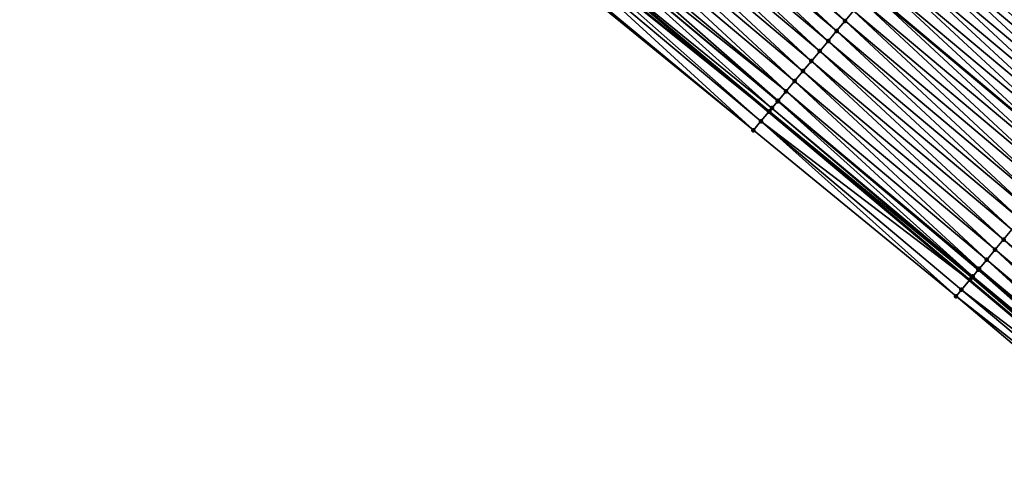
# Model space of a CAD drawing. Header units: feet. Extents: x 2010743 to 2022806, y 818705 to 837694.
# Tile 37 of 256: x 2016912 to 2016987, y 819062 to 819096. Entities that reach past the tile are written whole.
import ezdxf

# ---------------------------------------------------------------- set-up
doc = ezdxf.new("R2010")
doc.units = ezdxf.units.FT
doc.header["$MEASUREMENT"] = 0
for name, color, linetype, lineweight in [('EP_Travel Lane', 172, 'Continuous', 53), ('Road Shots', 141, 'Continuous', 100), ('STRIPING', 60, 'Continuous', 53)]:
    doc.layers.add(name, color=color, linetype=linetype, lineweight=lineweight)
doc.layers.add('I-77-MM17-21_NB-Surface-Border', color=7, linetype='Continuous')
doc.layers.add('I-77-MM17-21_NB-Surface-TIN', color=7, linetype='Continuous')

msp = doc.modelspace()

# ---------------------------------------------------------------- linework, layer by layer
at = {"layer": 'EP_Travel Lane'}
msp.add_polyline3d([(2016800.497, 819230.328, 274.593), (2016815.794, 819217.447, 274.84), (2016831.091, 819204.565, 275.062), (2016846.388, 819191.683, 275.319), (2016861.685, 819178.802, 275.594), (2016876.982, 819165.92, 275.846), (2016892.279, 819153.038, 276.082), (2016907.576, 819140.157, 276.335), (2016922.873, 819127.275, 276.607), (2016938.17, 819114.394, 276.85), (2016953.492, 819101.508, 277.088), (2016968.81, 819088.652, 277.323), (2016984.129, 819075.796, 277.528), (2016999.448, 819062.939, 277.719)], dxfattribs=at)
at = {"layer": 'I-77-MM17-21_NB-Surface-Border', "color": 3, "linetype": 'Continuous', "lineweight": -3}
msp.add_polyline3d([(2016998.386, 819061.672, 277.692), (2016983.097, 819074.565, 277.502), (2016967.627, 819087.242, 277.304), (2016952.138, 819099.895, 277.068), (2016936.511, 819112.422, 276.791), (2016921.232, 819125.326, 276.542), (2016906.317, 819138.66, 276.278), (2016890.39, 819150.794, 276.004), (2016875.722, 819164.423, 275.788), (2016859.872, 819176.647, 275.484), (2016844.583, 819189.539, 275.233), (2016829.7, 819202.912, 274.996), (2016814.563, 819215.985, 274.785), (2016799.544, 819229.197, 274.561)], dxfattribs=at)
at = {"layer": 'I-77-MM17-21_NB-Surface-TIN', "color": 128, "linetype": 'Continuous', "lineweight": -3}
for points in [[(2016974.625, 819095.579, 277.18), (2016959.949, 819109.201, 276.933), (2016959.306, 819108.435, 276.948)], [(2016974.625, 819095.579, 277.18), (2016975.268, 819096.345, 277.164), (2016959.949, 819109.201, 276.933)], [(2016973.982, 819094.813, 277.197), (2016959.306, 819108.435, 276.948), (2016958.663, 819107.669, 276.964)], [(2016973.982, 819094.813, 277.197), (2016974.625, 819095.579, 277.18), (2016959.306, 819108.435, 276.948)], [(2017000.232, 819094.977, 277.152), (2016985.555, 819108.599, 276.922), (2016984.913, 819107.833, 276.941)], [(2017000.232, 819094.977, 277.152), (2017000.875, 819095.743, 277.133), (2016985.555, 819108.599, 276.922)], [(2016973.339, 819094.047, 277.213), (2016958.663, 819107.669, 276.964), (2016958.02, 819106.903, 276.981)], [(2016973.339, 819094.047, 277.213), (2016973.982, 819094.813, 277.197), (2016958.663, 819107.669, 276.964)], [(2016999.589, 819094.211, 277.168), (2016984.913, 819107.833, 276.941), (2016984.27, 819107.067, 276.954)], [(2016999.589, 819094.211, 277.168), (2017000.232, 819094.977, 277.152), (2016984.913, 819107.833, 276.941)], [(2016972.696, 819093.281, 277.227), (2016958.02, 819106.903, 276.981), (2016957.377, 819106.137, 276.997)], [(2016972.696, 819093.281, 277.227), (2016973.339, 819094.047, 277.213), (2016958.02, 819106.903, 276.981)], [(2016998.946, 819093.445, 277.183), (2016984.244, 819107.037, 276.954), (2016983.627, 819106.302, 276.969)], [(2016984.27, 819107.067, 276.954), (2016984.244, 819107.037, 276.954), (2016999.563, 819094.18, 277.169)], [(2016998.946, 819093.445, 277.183), (2016999.563, 819094.18, 277.169), (2016984.244, 819107.037, 276.954)], [(2016999.589, 819094.211, 277.168), (2016984.27, 819107.067, 276.954), (2016999.563, 819094.18, 277.169)], [(2016972.053, 819092.515, 277.242), (2016957.377, 819106.137, 276.997), (2016956.734, 819105.371, 277.015)], [(2016972.053, 819092.515, 277.242), (2016972.696, 819093.281, 277.227), (2016957.377, 819106.137, 276.997)], [(2016998.303, 819092.679, 277.197), (2016983.627, 819106.302, 276.969), (2016982.984, 819105.536, 276.987)], [(2016998.303, 819092.679, 277.197), (2016998.946, 819093.445, 277.183), (2016983.627, 819106.302, 276.969)], [(2016971.41, 819091.749, 277.257), (2016956.734, 819105.371, 277.015), (2016956.091, 819104.606, 277.031)], [(2016971.41, 819091.749, 277.257), (2016972.053, 819092.515, 277.242), (2016956.734, 819105.371, 277.015)], [(2016997.66, 819091.914, 277.212), (2016982.984, 819105.536, 276.987), (2016982.341, 819104.77, 277.003)], [(2016997.66, 819091.914, 277.212), (2016998.303, 819092.679, 277.197), (2016982.984, 819105.536, 276.987)], [(2016970.767, 819090.984, 277.274), (2016956.091, 819104.606, 277.031), (2016955.449, 819103.84, 277.047)], [(2016970.767, 819090.984, 277.274), (2016971.41, 819091.749, 277.257), (2016956.091, 819104.606, 277.031)], [(2016997.017, 819091.148, 277.229), (2016982.341, 819104.77, 277.003), (2016981.698, 819104.004, 277.017)], [(2016997.017, 819091.148, 277.229), (2016997.66, 819091.914, 277.212), (2016982.341, 819104.77, 277.003)], [(2016996.374, 819090.382, 277.248), (2016981.698, 819104.004, 277.017), (2016981.055, 819103.238, 277.034)], [(2016996.374, 819090.382, 277.248), (2016997.017, 819091.148, 277.229), (2016981.698, 819104.004, 277.017)], [(2016970.124, 819090.218, 277.296), (2016955.449, 819103.84, 277.047), (2016954.806, 819103.074, 277.065)], [(2016970.124, 819090.218, 277.296), (2016970.767, 819090.984, 277.274), (2016955.449, 819103.84, 277.047)], [(2016995.731, 819089.616, 277.264), (2016981.055, 819103.238, 277.034), (2016980.412, 819102.472, 277.051)], [(2016995.731, 819089.616, 277.264), (2016996.374, 819090.382, 277.248), (2016981.055, 819103.238, 277.034)], [(2016969.51, 819089.486, 277.317), (2016954.47, 819102.675, 277.074), (2016954.163, 819102.308, 277.079)], [(2016970.124, 819090.218, 277.296), (2016954.806, 819103.074, 277.065), (2016954.47, 819102.675, 277.074)], [(2016969.51, 819089.486, 277.317), (2016970.124, 819090.218, 277.296), (2016954.47, 819102.675, 277.074)], [(2016995.088, 819088.85, 277.278), (2016980.412, 819102.472, 277.051), (2016979.769, 819101.706, 277.063)], [(2016995.088, 819088.85, 277.278), (2016995.731, 819089.616, 277.264), (2016980.412, 819102.472, 277.051)], [(2016969.038, 819088.923, 277.323), (2016954.163, 819102.308, 277.079), (2016953.52, 819101.542, 277.088)], [(2016969.038, 819088.923, 277.323), (2016969.481, 819089.452, 277.318), (2016954.163, 819102.308, 277.079)], [(2016969.481, 819089.452, 277.318), (2016969.51, 819089.486, 277.317), (2016954.163, 819102.308, 277.079)], [(2016994.445, 819088.084, 277.292), (2016979.769, 819101.706, 277.063), (2016979.126, 819100.94, 277.074)], [(2016994.445, 819088.084, 277.292), (2016995.088, 819088.85, 277.278), (2016979.769, 819101.706, 277.063)], [(2016968.196, 819087.92, 277.318), (2016953.208, 819101.171, 277.089), (2016952.877, 819100.776, 277.084)], [(2016953.208, 819101.171, 277.089), (2016968.81, 819088.652, 277.323), (2016953.286, 819101.263, 277.089)], [(2016968.196, 819087.92, 277.318), (2016968.81, 819088.652, 277.323), (2016953.208, 819101.171, 277.089)], [(2016953.286, 819101.263, 277.089), (2016968.81, 819088.652, 277.323), (2016953.492, 819101.508, 277.088)], [(2016968.811, 819088.653, 277.323), (2016953.52, 819101.542, 277.088), (2016953.492, 819101.508, 277.088)], [(2016968.811, 819088.653, 277.323), (2016953.492, 819101.508, 277.088), (2016968.81, 819088.652, 277.323)], [(2016968.811, 819088.653, 277.323), (2016968.839, 819088.686, 277.323), (2016953.52, 819101.542, 277.088)], [(2016968.839, 819088.686, 277.323), (2016969.038, 819088.923, 277.323), (2016953.52, 819101.542, 277.088)], [(2016993.802, 819087.318, 277.309), (2016979.126, 819100.94, 277.074), (2016978.483, 819100.174, 277.089)], [(2016993.802, 819087.318, 277.309), (2016994.445, 819088.084, 277.292), (2016979.126, 819100.94, 277.074)], [(2016967.627, 819087.242, 277.304), (2016952.877, 819100.776, 277.084), (2016952.234, 819100.01, 277.07)], [(2016967.627, 819087.242, 277.304), (2016968.196, 819087.92, 277.318), (2016952.877, 819100.776, 277.084)], [(2016993.159, 819086.552, 277.326), (2016978.483, 819100.174, 277.089), (2016977.84, 819099.408, 277.106)], [(2016993.159, 819086.552, 277.326), (2016993.802, 819087.318, 277.309), (2016978.483, 819100.174, 277.089)], [(2016967.627, 819087.242, 277.304), (2016952.234, 819100.01, 277.07), (2016952.138, 819099.895, 277.068)], [(2016992.516, 819085.786, 277.337), (2016977.84, 819099.408, 277.106), (2016977.197, 819098.643, 277.117)], [(2016992.516, 819085.786, 277.337), (2016993.159, 819086.552, 277.326), (2016977.84, 819099.408, 277.106)], [(2016977.197, 819098.643, 277.117), (2016976.554, 819097.877, 277.13), (2016991.873, 819085.02, 277.348)], [(2016992.516, 819085.786, 277.337), (2016977.197, 819098.643, 277.117), (2016991.873, 819085.02, 277.348)], [(2016991.23, 819084.255, 277.367), (2016976.554, 819097.877, 277.13), (2016975.911, 819097.111, 277.148)], [(2016991.23, 819084.255, 277.367), (2016991.873, 819085.02, 277.348), (2016976.554, 819097.877, 277.13)], [(2016990.587, 819083.489, 277.382), (2016975.911, 819097.111, 277.148), (2016975.268, 819096.345, 277.164)], [(2016990.587, 819083.489, 277.382), (2016991.23, 819084.255, 277.367), (2016975.911, 819097.111, 277.148)], [(2016989.944, 819082.723, 277.398), (2016975.268, 819096.345, 277.164), (2016974.625, 819095.579, 277.18)], [(2016989.944, 819082.723, 277.398), (2016990.587, 819083.489, 277.382), (2016975.268, 819096.345, 277.164)], [(2016989.301, 819081.957, 277.413), (2016974.625, 819095.579, 277.18), (2016973.982, 819094.813, 277.197)], [(2016989.301, 819081.957, 277.413), (2016989.944, 819082.723, 277.398), (2016974.625, 819095.579, 277.18)], [(2016988.658, 819081.191, 277.427), (2016973.982, 819094.813, 277.197), (2016973.339, 819094.047, 277.213)], [(2016988.658, 819081.191, 277.427), (2016989.301, 819081.957, 277.413), (2016973.982, 819094.813, 277.197)], [(2016988.015, 819080.425, 277.441), (2016973.339, 819094.047, 277.213), (2016972.696, 819093.281, 277.227)], [(2016988.015, 819080.425, 277.441), (2016988.658, 819081.191, 277.427), (2016973.339, 819094.047, 277.213)], [(2016987.372, 819079.659, 277.454), (2016972.696, 819093.281, 277.227), (2016972.053, 819092.515, 277.242)], [(2016987.372, 819079.659, 277.454), (2016988.015, 819080.425, 277.441), (2016972.696, 819093.281, 277.227)], [(2016986.73, 819078.893, 277.468), (2016972.053, 819092.515, 277.242), (2016971.41, 819091.749, 277.257)], [(2016986.73, 819078.893, 277.468), (2016987.372, 819079.659, 277.454), (2016972.053, 819092.515, 277.242)], [(2016986.087, 819078.127, 277.483), (2016971.41, 819091.749, 277.257), (2016970.767, 819090.984, 277.274)], [(2016986.087, 819078.127, 277.483), (2016986.73, 819078.893, 277.468), (2016971.41, 819091.749, 277.257)], [(2016985.444, 819077.361, 277.503), (2016970.767, 819090.984, 277.274), (2016970.124, 819090.218, 277.296)], [(2016985.444, 819077.361, 277.503), (2016986.087, 819078.127, 277.483), (2016970.767, 819090.984, 277.274)], [(2016984.864, 819076.672, 277.522), (2016970.124, 819090.218, 277.296), (2016969.51, 819089.486, 277.317)], [(2016984.864, 819076.672, 277.522), (2016985.444, 819077.361, 277.503), (2016970.124, 819090.218, 277.296)], [(2016984.313, 819076.014, 277.529), (2016969.038, 819088.923, 277.323), (2016968.839, 819088.686, 277.323)], [(2016984.375, 819076.089, 277.529), (2016969.481, 819089.452, 277.318), (2016969.038, 819088.923, 277.323)], [(2016984.313, 819076.014, 277.529), (2016984.375, 819076.089, 277.529), (2016969.038, 819088.923, 277.323)], [(2016984.801, 819076.596, 277.524), (2016969.51, 819089.486, 277.317), (2016969.481, 819089.452, 277.318)], [(2016984.375, 819076.089, 277.529), (2016984.801, 819076.596, 277.524), (2016969.481, 819089.452, 277.318)], [(2016984.801, 819076.596, 277.524), (2016984.864, 819076.672, 277.522), (2016969.51, 819089.486, 277.317)], [(2016968.196, 819087.92, 277.318), (2016984.129, 819075.796, 277.528), (2016968.81, 819088.652, 277.323)], [(2016968.811, 819088.653, 277.323), (2016968.81, 819088.652, 277.323), (2016984.129, 819075.796, 277.528)], [(2016984.158, 819075.83, 277.528), (2016968.839, 819088.686, 277.323), (2016968.811, 819088.653, 277.323)], [(2016984.158, 819075.83, 277.528), (2016968.811, 819088.653, 277.323), (2016984.129, 819075.796, 277.528)], [(2016984.158, 819075.83, 277.528), (2016984.313, 819076.014, 277.529), (2016968.839, 819088.686, 277.323)], [(2016983.097, 819074.565, 277.502), (2016968.196, 819087.92, 277.318), (2016967.627, 819087.242, 277.304)], [(2016983.515, 819075.064, 277.517), (2016984.129, 819075.796, 277.528), (2016968.196, 819087.92, 277.318)], [(2016983.097, 819074.565, 277.502), (2016983.515, 819075.064, 277.517), (2016968.196, 819087.92, 277.318)], [(2017002.049, 819066.037, 277.666), (2016987.372, 819079.659, 277.454), (2016986.73, 819078.893, 277.468)], [(2017001.406, 819065.271, 277.68), (2016986.73, 819078.893, 277.468), (2016986.087, 819078.127, 277.483)], [(2017001.406, 819065.271, 277.68), (2017002.049, 819066.037, 277.666), (2016986.73, 819078.893, 277.468)], [(2017000.763, 819064.505, 277.7), (2016986.087, 819078.127, 277.483), (2016985.444, 819077.361, 277.503)], [(2017000.763, 819064.505, 277.7), (2017001.406, 819065.271, 277.68), (2016986.087, 819078.127, 277.483)], [(2017000.212, 819063.849, 277.717), (2016985.444, 819077.361, 277.503), (2016984.864, 819076.672, 277.522)], [(2017000.212, 819063.849, 277.717), (2017000.763, 819064.505, 277.7), (2016985.444, 819077.361, 277.503)], [(2016999.656, 819063.187, 277.721), (2016984.375, 819076.089, 277.529), (2016984.313, 819076.014, 277.529)], [(2016999.777, 819063.331, 277.721), (2016984.801, 819076.596, 277.524), (2016984.375, 819076.089, 277.529)], [(2016999.656, 819063.187, 277.721), (2016999.777, 819063.331, 277.721), (2016984.375, 819076.089, 277.529)], [(2017000.12, 819063.739, 277.718), (2016984.864, 819076.672, 277.522), (2016984.801, 819076.596, 277.524)], [(2016999.777, 819063.331, 277.721), (2017000.12, 819063.739, 277.718), (2016984.801, 819076.596, 277.524)], [(2017000.12, 819063.739, 277.718), (2017000.212, 819063.849, 277.717), (2016984.864, 819076.672, 277.522)], [(2016983.515, 819075.064, 277.517), (2016999.448, 819062.939, 277.719), (2016984.129, 819075.796, 277.528)], [(2016999.477, 819062.973, 277.719), (2016984.158, 819075.83, 277.528), (2016984.129, 819075.796, 277.528)], [(2016999.477, 819062.973, 277.719), (2016984.129, 819075.796, 277.528), (2016999.448, 819062.939, 277.719)], [(2016999.477, 819062.973, 277.719), (2016984.313, 819076.014, 277.529), (2016984.158, 819075.83, 277.528)], [(2016999.477, 819062.973, 277.719), (2016999.656, 819063.187, 277.721), (2016984.313, 819076.014, 277.529)], [(2016998.834, 819062.207, 277.708), (2016983.515, 819075.064, 277.517), (2016983.097, 819074.565, 277.502)], [(2016998.386, 819061.672, 277.692), (2016998.834, 819062.207, 277.708), (2016983.097, 819074.565, 277.502)], [(2016998.834, 819062.207, 277.708), (2016999.448, 819062.939, 277.719), (2016983.515, 819075.064, 277.517)]]:
    msp.add_3dface(points, dxfattribs=at)
at = {"layer": 'Road Shots', "lineweight": 100}
for p in [(2016974.625, 819095.579, 277.18), (2016973.982, 819094.813, 277.197), (2016973.339, 819094.047, 277.213), (2016972.696, 819093.281, 277.227), (2016972.053, 819092.515, 277.242), (2016971.41, 819091.749, 277.257), (2016970.767, 819090.984, 277.274), (2016970.124, 819090.218, 277.296), (2016969.038, 819088.923, 277.323), (2016969.481, 819089.452, 277.318), (2016969.51, 819089.486, 277.317), (2016968.811, 819088.653, 277.323), (2016968.839, 819088.686, 277.323), (2016968.196, 819087.92, 277.318), (2016967.627, 819087.242, 277.304), (2016986.73, 819078.893, 277.468), (2016986.087, 819078.127, 277.483), (2016985.444, 819077.361, 277.503), (2016984.375, 819076.089, 277.529), (2016984.801, 819076.596, 277.524), (2016984.864, 819076.672, 277.522), (2016984.158, 819075.83, 277.528), (2016984.313, 819076.014, 277.529), (2016983.097, 819074.565, 277.502), (2016983.515, 819075.064, 277.517)]:
    msp.add_point(p, dxfattribs=at)
at = {"layer": 'STRIPING'}
msp.add_polyline3d([(2016792.96, 819252.422, 274.162), (2016808.256, 819239.539, 274.411), (2016823.553, 819226.658, 274.642), (2016838.85, 819213.776, 274.879), (2016854.147, 819200.894, 275.129), (2016869.445, 819188.012, 275.37), (2016884.741, 819175.131, 275.646), (2016900.039, 819162.249, 275.892), (2016915.336, 819149.368, 276.145), (2016930.633, 819136.486, 276.406), (2016945.93, 819123.605, 276.659), (2016961.235, 819110.733, 276.902), (2016976.554, 819097.877, 277.13), (2016991.873, 819085.02, 277.348)], dxfattribs=at)

doc.saveas('drawing.dxf')
